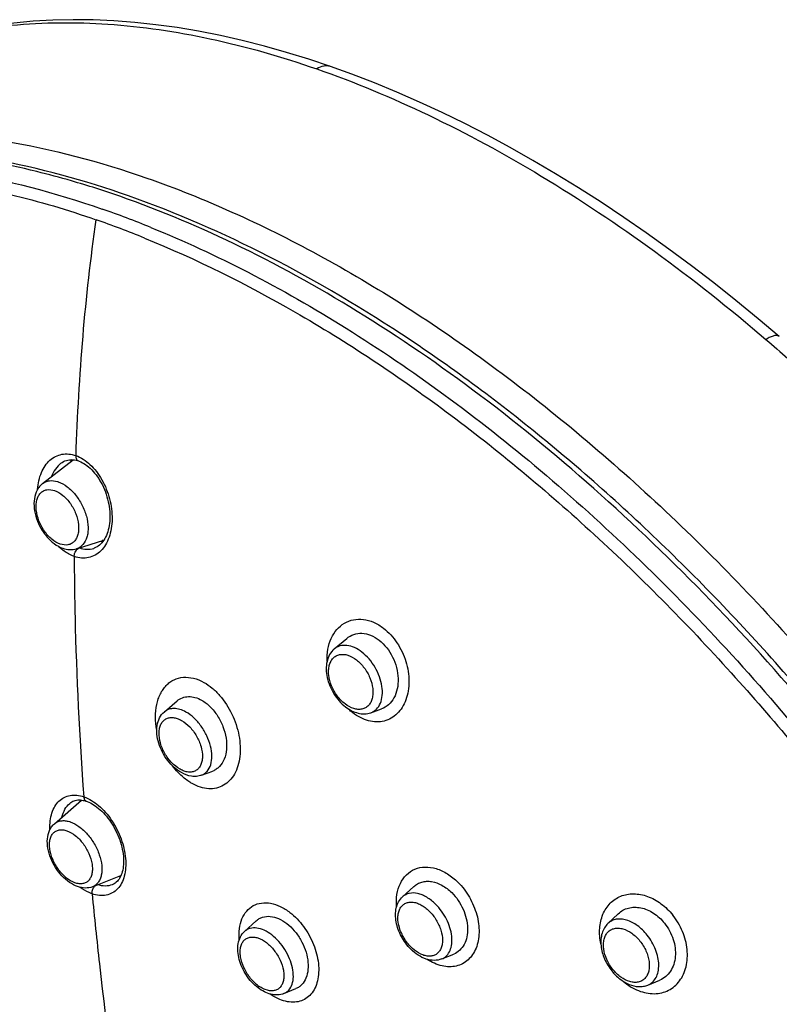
# Model space of a CAD drawing. Header units: millimetres. Extents: x 18 to 699, y 6 to 689.
# Tile 17 of 53: x 213 to 244, y 276 to 317. Entities that reach past the tile are written whole.
import ezdxf

# ---------------------------------------------------------------- set-up
doc = ezdxf.new("R2010")
doc.units = ezdxf.units.MM
doc.header["$LTSCALE"] = 46.255
doc.layers.get('0').update_dxf_attribs({"linetype": 'CONTINUOUS'})

msp = doc.modelspace()

# ---------------------------------------------------------------- linework, layer by layer
at = {"color": 7, "linetype": 'CONTINUOUS'}
for p, q in [((213.564, 298.101), (214.843, 299.091)), ((214.33, 298.944), (214.329, 298.944)), ((214.98, 295.395), (216.115, 295.752)), ((225.691, 291.229), (226.209, 291.667)), ((218.628, 288.617), (219.159, 289.071)), ((227.212, 288.583), (227.658, 288.741)), ((220.174, 285.983), (220.64, 286.155)), ((214.056, 283.963), (215.188, 284.951)), ((214.693, 284.814), (214.693, 284.815)), ((215.64, 281.349), (216.824, 281.812)), ((216.465, 281.432), (216.464, 281.432)), ((228.532, 280.931), (229, 281.359)), ((221.967, 279.494), (222.452, 279.935)), ((237.071, 279.825), (237.498, 280.231)), ((230.163, 278.349), (230.658, 278.55)), ((238.731, 277.266), (239.224, 277.47)), ((223.599, 276.91), (224.101, 277.116))]:
    msp.add_line(p, q, dxfattribs=at)
at = {"color": 9, "linetype": 'CONTINUOUS'}
msp.add_line((219.275, 286.022), (219.273, 286.025), dxfattribs=at)
msp.add_line((219.275, 286.022), (219.273, 286.025), dxfattribs=at)
at = {"color": 7, "linetype": 'CONTINUOUS'}
for points in [[(225.54, 315.432), (224.641, 315.734), (223.71, 316.021), (222.786, 316.282), (221.868, 316.515), (220.957, 316.72), (220.054, 316.898), (219.159, 317.048), (218.273, 317.17), (217.397, 317.264), (216.531, 317.33), (215.676, 317.368), (214.831, 317.378), (213.999, 317.36), (213.179, 317.314), (212.371, 317.24), (211.577, 317.139), (210.797, 317.01), (210.03, 316.854), (209.278, 316.671), (208.573, 316.471)], [(244.193, 304.212), (243.313, 304.954), (242.392, 305.708), (241.466, 306.441), (240.536, 307.153), (239.602, 307.845), (238.664, 308.515), (237.724, 309.163), (236.782, 309.789), (235.839, 310.393), (234.894, 310.973), (233.948, 311.53), (233.003, 312.064), (232.058, 312.573), (231.114, 313.058), (230.172, 313.519), (229.231, 313.955), (228.293, 314.366), (227.359, 314.751), (226.427, 315.111), (225.54, 315.432)], [(214.33, 298.944), (214.38, 298.98), (214.437, 299.014), (214.498, 299.042), (214.56, 299.065), (214.623, 299.081), (214.688, 299.091), (214.754, 299.095), (214.821, 299.094), (214.889, 299.086), (214.956, 299.073), (215.022, 299.055), (215.057, 299.044)], [(214.786, 299.047), (214.786, 299.048), (214.805, 299.094)], [(215.057, 299.044), (215.09, 299.032), (215.156, 299.004), (215.222, 298.971), (215.287, 298.934), (215.353, 298.891), (215.418, 298.844), (215.482, 298.792), (215.546, 298.736), (215.609, 298.675), (215.67, 298.61), (215.73, 298.54), (215.789, 298.467), (215.846, 298.389), (215.9, 298.308), (215.953, 298.223), (216.003, 298.135), (216.051, 298.044), (216.095, 297.951), (216.137, 297.855), (216.176, 297.757), (216.211, 297.657), (216.243, 297.556), (216.271, 297.453), (216.296, 297.35), (216.317, 297.247), (216.334, 297.143), (216.348, 297.04), (216.358, 296.937), (216.363, 296.836), (216.365, 296.736), (216.363, 296.638), (216.358, 296.542), (216.349, 296.449), (216.336, 296.358), (216.319, 296.27), (216.299, 296.185), (216.276, 296.103), (216.25, 296.025), (216.221, 295.951), (216.188, 295.881), (216.153, 295.815), (216.115, 295.753), (216.075, 295.695), (216.031, 295.641), (215.985, 295.592), (215.936, 295.547), (215.884, 295.506), (215.829, 295.471), (215.771, 295.441), (215.711, 295.417), (215.693, 295.411)], [(216.095, 295.724), (216.071, 295.733), (216.064, 295.736)], [(214.693, 284.815), (214.734, 284.847), (214.779, 284.877), (214.826, 284.902), (214.875, 284.922), (214.926, 284.937), (214.978, 284.948), (215.03, 284.955), (215.084, 284.957), (215.139, 284.955), (215.195, 284.95), (215.251, 284.94), (215.308, 284.927), (215.366, 284.91), (215.393, 284.901)], [(215.393, 284.901), (215.423, 284.89), (215.489, 284.863), (215.555, 284.832), (215.622, 284.796), (215.69, 284.755), (215.758, 284.71), (215.826, 284.66), (215.894, 284.606), (215.961, 284.548), (216.028, 284.486), (216.094, 284.419), (216.159, 284.349), (216.222, 284.276), (216.284, 284.198), (216.344, 284.118), (216.403, 284.034), (216.459, 283.948), (216.512, 283.86), (216.563, 283.769), (216.611, 283.676), (216.657, 283.582), (216.699, 283.487), (216.738, 283.39), (216.774, 283.293), (216.806, 283.196), (216.835, 283.099), (216.86, 283.001), (216.881, 282.905), (216.899, 282.809), (216.913, 282.715), (216.924, 282.622), (216.931, 282.532), (216.934, 282.443), (216.933, 282.357), (216.929, 282.274), (216.922, 282.193), (216.911, 282.116), (216.897, 282.041), (216.88, 281.97), (216.86, 281.903), (216.836, 281.84), (216.81, 281.78), (216.781, 281.724), (216.749, 281.671), (216.713, 281.622), (216.674, 281.577), (216.632, 281.536), (216.587, 281.499), (216.538, 281.468), (216.486, 281.441), (216.465, 281.432)]]:
    msp.add_lwpolyline(points, dxfattribs=at)
at = {"color": 9, "linetype": 'CONTINUOUS'}
for centre, radius, start, end in [((203.682, 272.498), 39.759, 70.7712, 73.8065), ((201.912, 269.007), 42.897, 67.873, 70.7719), ((201.733, 268.77), 42.676, 67.873, 70.7719), ((216.347, 298.317), 1.763, 153.7751, 157.2576), ((213.882, 297.202), 1.029, 70.7742, 72.8621), ((215.759, 297.056), 2.184, 225.7307, 230.5293), ((216.341, 296.844), 1.194, 252.1661, 256.6433), ((216.034, 295.506), 0.226, 74.4082, 86.2232), ((216.65, 284.494), 1.578, 163.0016, 165.2966), ((214.365, 283.032), 1.072, 70.7721, 72.9527), ((217.106, 283.002), 1.273, 253.5824, 256.2527), ((216.045, 281.095), 0.42, 146.1086, 152.6579), ((230.125, 280.085), 1.755, 225.2451, 226.9283), ((230.101, 280.06), 1.721, 226.9315, 227.5733), ((223.415, 278.441), 1.494, 232.4108, 235.4042)]:
    msp.add_arc(centre, radius, start, end, dxfattribs=at)
for points, knots in [([(208.581, 316.441), (209.786, 316.792), (212.349, 317.267), (216.384, 317.294), (220.651, 316.661), (223.51, 315.839), (224.961, 315.332)], [0, 0, 0, 0, 0.22596, 0.466019, 0.723425, 1, 1, 1, 1]), ([(225.54, 315.432), (225.496, 315.447), (225.401, 315.466), (225.198, 315.455), (225.05, 315.39), (224.961, 315.332)], [0, 0, 0, 0, 0.231596, 0.471842, 1, 1, 1, 1]), ([(224.961, 315.332), (226.54, 314.783), (229.734, 313.45), (234.428, 310.9), (239.119, 307.768), (242.142, 305.37), (243.639, 304.089)], [0, 0, 0, 0, 0.22881, 0.472578, 0.730191, 1, 1, 1, 1]), ([(196.871, 309.855), (197.551, 310.286), (198.987, 311.059), (201.304, 311.921), (203.781, 312.486), (206.399, 312.75), (209.144, 312.713), (213.039, 312.254), (215.962, 311.471), (217.899, 310.796)], [0, 0, 0, 0, 0.111023, 0.223848, 0.339829, 0.46014, 0.585735, 0.717331, 1, 1, 1, 1]), ([(214.77, 310.68), (214.293, 310.818), (212.439, 311.316), (210.542, 311.662), (209.127, 311.812)], [0, 0, 0, 0, 0.258885, 1, 1, 1, 1]), ([(194.863, 308.469), (195.544, 308.912), (196.984, 309.706), (199.312, 310.595), (201.804, 311.181), (204.441, 311.46), (207.207, 311.433), (211.137, 310.979), (214.085, 310.192), (216.039, 309.511)], [0, 0, 0, 0, 0.111073, 0.223869, 0.33978, 0.460016, 0.585559, 0.71715, 1, 1, 1, 1]), ([(228.611, 218.679), (227.347, 219.325), (224.816, 220.751), (221.11, 223.204), (217.439, 225.999), (213.835, 229.111), (210.329, 232.514), (205.801, 237.428), (200.586, 244.094), (195.203, 252.674), (191.528, 260.182), (189.173, 266.258), (187.736, 270.739), (186.623, 275.149), (185.846, 279.451), (185.409, 283.608), (185.317, 287.583), (185.573, 291.345), (186.174, 294.859), (187.116, 298.097), (188.395, 301.03), (190, 303.63), (191.921, 305.873), (194.14, 307.734), (196.635, 309.194), (199.381, 310.237), (202.348, 310.857), (205.51, 311.05), (208.837, 310.818), (212.301, 310.165), (214.616, 309.474), (215.787, 309.065)], [0, 0, 0, 0, 0.032735, 0.066919, 0.102417, 0.139062, 0.176668, 0.215028, 0.293096, 0.371444, 0.448206, 0.485451, 0.521657, 0.556646, 0.590263, 0.622386, 0.652932, 0.681861, 0.70919, 0.734999, 0.75944, 0.782745, 0.805221, 0.827242, 0.84922, 0.871572, 0.894681, 0.91887, 0.944387, 0.971399, 1, 1, 1, 1]), ([(217.899, 310.796), (219.097, 310.378), (221.516, 309.408), (225.097, 307.625), (228.695, 305.49), (232.282, 303.022), (235.828, 300.239), (240.514, 296.095), (243.804, 292.653), (245.896, 290.231)], [0, 0, 0, 0, 0.108426, 0.222361, 0.341562, 0.465654, 0.594156, 0.726501, 1, 1, 1, 1]), ([(264.973, 229.573), (265.407, 231.133), (266.037, 234.459), (266.289, 239.718), (265.885, 245.357), (264.834, 251.283), (263.154, 257.403), (260.873, 263.618), (258.026, 269.828), (254.66, 275.933), (250.831, 281.831), (246.601, 287.429), (242.037, 292.633), (237.216, 297.36), (232.215, 301.532), (227.114, 305.083), (221.996, 307.955), (218.503, 309.437), (216.777, 310.039)], [0, 0, 0, 0, 0.048325, 0.100573, 0.156765, 0.216683, 0.279925, 0.345944, 0.41409, 0.483635, 0.553807, 0.623813, 0.692865, 0.760205, 0.825136, 0.887046, 0.945444, 1, 1, 1, 1]), ([(215.787, 309.065), (215.552, 307.46), (215.185, 304.198), (214.999, 300.922), (214.944, 299.266)], [0, 0, 0, 0, 0.494718, 1, 1, 1, 1]), ([(218.069, 308.744), (219.443, 308.187), (222.21, 306.902), (226.279, 304.573), (230.338, 301.814), (234.345, 298.652), (238.261, 295.12), (242.045, 291.255), (245.657, 287.097), (249.06, 282.687), (252.219, 278.073), (255.103, 273.301), (257.68, 268.421), (259.924, 263.483), (261.813, 258.538), (263.326, 253.636), (264.448, 248.829), (264.94, 245.643), (265.112, 244.079)], [0, 0, 0, 0, 0.053463, 0.109818, 0.168851, 0.230276, 0.293741, 0.35885, 0.425168, 0.492234, 0.559574, 0.626706, 0.693153, 0.758452, 0.822166, 0.88389, 0.943267, 1, 1, 1, 1]), ([(217.807, 308.303), (219.96, 307.429), (224.299, 305.266), (230.554, 301.108), (236.674, 296.005), (240.503, 292.118), (242.364, 290.049)], [0, 0, 0, 0, 0.226037, 0.470042, 0.729261, 1, 1, 1, 1]), ([(244.193, 304.212), (244.181, 304.223), (244.151, 304.241), (244.098, 304.255), (244.037, 304.256), (243.939, 304.24), (243.802, 304.188), (243.695, 304.125), (243.639, 304.088)], [0, 0, 0, 0, 0.082273, 0.170985, 0.271067, 0.385523, 0.66172, 1, 1, 1, 1]), ([(243.639, 304.089), (243.944, 303.828), (245.165, 302.765), (246.353, 301.665), (247.23, 300.821)], [0, 0, 0, 0, 0.247517, 1, 1, 1, 1]), ([(213.359, 297.866), (213.377, 298.104), (213.449, 298.45), (213.662, 298.845), (213.861, 299.076), (214.1, 299.241), (214.37, 299.331), (214.659, 299.342), (214.85, 299.299), (214.944, 299.266)], [0, 0, 0, 0, 0.288275, 0.418336, 0.53942, 0.65396, 0.765866, 0.879789, 1, 1, 1, 1]), ([(214.944, 299.266), (215.164, 299.189), (215.478, 298.979), (215.814, 298.606), (216.042, 298.262), (216.226, 297.877), (216.403, 297.336), (216.477, 296.774), (216.432, 296.236), (216.343, 295.874), (216.198, 295.559), (216.003, 295.302), (215.761, 295.116), (215.482, 295.011), (215.18, 294.994), (214.98, 295.039), (214.882, 295.074)], [0, 0, 0, 0, 0.119919, 0.187165, 0.25808, 0.331405, 0.40565, 0.550461, 0.618577, 0.682339, 0.7413, 0.795705, 0.846661, 0.896134, 0.94652, 1, 1, 1, 1]), ([(214.944, 299.266), (214.943, 299.24), (214.946, 299.191), (214.967, 299.124), (215.004, 299.072), (215.039, 299.05), (215.057, 299.044)], [0, 0, 0, 0, 0.290731, 0.552898, 0.785991, 1, 1, 1, 1]), ([(214.329, 298.944), (214.243, 298.877), (214.085, 298.707), (213.98, 298.501), (213.937, 298.39)], [0, 0, 0, 0, 0.478129, 1, 1, 1, 1]), ([(214.296, 295.589), (214.17, 295.632), (213.922, 295.788), (213.623, 296.126), (213.401, 296.543), (213.303, 296.921), (213.294, 297.211), (213.32, 297.404), (213.38, 297.571), (213.473, 297.706), (213.595, 297.802), (213.796, 297.872), (213.964, 297.848), (214.067, 297.812)], [0, 0, 0, 0, 0.125759, 0.270706, 0.42321, 0.568957, 0.635536, 0.696495, 0.751699, 0.801991, 0.849319, 0.896476, 1, 1, 1, 1]), ([(213.564, 298.101), (213.605, 298.132), (213.695, 298.185), (213.906, 298.24), (214.077, 298.218), (214.185, 298.185)], [0, 0, 0, 0, 0.236643, 0.476766, 1, 1, 1, 1]), ([(214.221, 298.173), (214.351, 298.128), (214.613, 297.976), (214.945, 297.645), (215.216, 297.226), (215.4, 296.763), (215.466, 296.367), (215.454, 296.071), (215.405, 295.822), (215.296, 295.603), (215.127, 295.456), (215.03, 295.41), (214.98, 295.395)], [0, 0, 0, 0, 0.1204, 0.257695, 0.404565, 0.551151, 0.687668, 0.749909, 0.807389, 0.908381, 0.954554, 1, 1, 1, 1]), ([(214.067, 297.812), (214.193, 297.768), (214.441, 297.613), (214.74, 297.275), (214.962, 296.857), (215.06, 296.479), (215.069, 296.19), (215.042, 295.997), (214.982, 295.83), (214.89, 295.695), (214.767, 295.599), (214.567, 295.529), (214.399, 295.553), (214.296, 295.589)], [0, 0, 0, 0, 0.125759, 0.270706, 0.42321, 0.568957, 0.635536, 0.696495, 0.751699, 0.801991, 0.849319, 0.896476, 1, 1, 1, 1]), ([(214.973, 295.337), (214.978, 295.344), (214.998, 295.368), (215.021, 295.389), (215.04, 295.402)], [0, 0, 0, 0, 0.261294, 1, 1, 1, 1]), ([(215.04, 295.402), (215.045, 295.405), (215.062, 295.416), (215.081, 295.426), (215.096, 295.43)], [0, 0, 0, 0, 0.260802, 1, 1, 1, 1]), ([(215.096, 295.43), (215.194, 295.396), (215.395, 295.355), (215.599, 295.382), (215.693, 295.411)], [0, 0, 0, 0, 0.514082, 1, 1, 1, 1]), ([(214.882, 295.074), (214.838, 295.089), (214.654, 295.163), (214.486, 295.274), (214.37, 295.37)], [0, 0, 0, 0, 0.237235, 1, 1, 1, 1]), ([(214.882, 295.074), (214.882, 295.097), (214.89, 295.191), (214.929, 295.282), (214.973, 295.337)], [0, 0, 0, 0, 0.24737, 1, 1, 1, 1]), ([(214.882, 295.074), (214.885, 294.237), (214.929, 290.905), (215.098, 287.574), (215.28, 285.084)], [0, 0, 0, 0, 0.250978, 1, 1, 1, 1]), ([(225.392, 290.721), (225.387, 290.889), (225.408, 291.216), (225.543, 291.669), (225.776, 292.046), (226.098, 292.321), (226.487, 292.469), (226.914, 292.478), (227.348, 292.351), (227.614, 292.189), (227.741, 292.091)], [0, 0, 0, 0, 0.141716, 0.273563, 0.39569, 0.510737, 0.623614, 0.74011, 0.864871, 1, 1, 1, 1]), ([(227.741, 292.091), (227.958, 291.925), (228.34, 291.498), (228.702, 290.729), (228.817, 290.027), (228.776, 289.488), (228.684, 289.123), (228.531, 288.801), (228.322, 288.537), (228.064, 288.341), (227.766, 288.222), (227.442, 288.188), (227.105, 288.239), (226.769, 288.371), (226.561, 288.504), (226.46, 288.582)], [0, 0, 0, 0, 0.136703, 0.2802, 0.420336, 0.486527, 0.549051, 0.607728, 0.662973, 0.715851, 0.76796, 0.82113, 0.876964, 0.93647, 1, 1, 1, 1]), ([(226.841, 291.098), (226.744, 291.172), (226.547, 291.295), (226.231, 291.391), (225.976, 291.378), (225.801, 291.309), (225.725, 291.258), (225.691, 291.229)], [0, 0, 0, 0, 0.293178, 0.552571, 0.782337, 0.891416, 1, 1, 1, 1]), ([(226.142, 288.947), (226.02, 289.041), (225.799, 289.273), (225.566, 289.685), (225.462, 290.061), (225.451, 290.351), (225.479, 290.544), (225.541, 290.713), (225.636, 290.85), (225.763, 290.949), (225.915, 291.003), (226.083, 291.012), (226.33, 290.962), (226.504, 290.862), (226.612, 290.779)], [0, 0, 0, 0, 0.144088, 0.294513, 0.437859, 0.503478, 0.563831, 0.618922, 0.669681, 0.718017, 0.766505, 0.817679, 0.873342, 1, 1, 1, 1]), ([(227.212, 288.583), (227.256, 288.598), (227.34, 288.639), (227.49, 288.759), (227.63, 288.981), (227.703, 289.312), (227.685, 289.689), (227.581, 290.085), (227.399, 290.471), (227.152, 290.818), (226.949, 291.014), (226.841, 291.098)], [0, 0, 0, 0, 0.046684, 0.093614, 0.19272, 0.305005, 0.432068, 0.571095, 0.716579, 0.861778, 1, 1, 1, 1]), ([(226.612, 290.779), (226.734, 290.685), (226.955, 290.453), (227.188, 290.041), (227.292, 289.665), (227.303, 289.375), (227.276, 289.182), (227.214, 289.013), (227.118, 288.876), (226.991, 288.777), (226.839, 288.722), (226.671, 288.714), (226.424, 288.764), (226.25, 288.864), (226.142, 288.947)], [0, 0, 0, 0, 0.144088, 0.294513, 0.437859, 0.503478, 0.563831, 0.618922, 0.669681, 0.718017, 0.766505, 0.817679, 0.873342, 1, 1, 1, 1]), ([(218.314, 287.852), (218.281, 288.034), (218.245, 288.391), (218.283, 288.831), (218.369, 289.149), (218.458, 289.362), (218.57, 289.551), (218.703, 289.716), (218.857, 289.852), (219.087, 289.99), (219.425, 290.078), (219.86, 290.033), (220.139, 289.917), (220.275, 289.841)], [0, 0, 0, 0, 0.151577, 0.292513, 0.358304, 0.420881, 0.48061, 0.53791, 0.59331, 0.647596, 0.756381, 0.872235, 1, 1, 1, 1]), ([(220.275, 289.841), (220.395, 289.774), (220.628, 289.61), (221.052, 289.192), (221.474, 288.536), (221.764, 287.66), (221.807, 286.914), (221.7, 286.377), (221.559, 286.036), (221.357, 285.756), (221.1, 285.551), (220.797, 285.433), (220.464, 285.408), (220.115, 285.476), (219.892, 285.576), (219.782, 285.638)], [0, 0, 0, 0, 0.064433, 0.13328, 0.279111, 0.426226, 0.562919, 0.624987, 0.682273, 0.735306, 0.78545, 0.83483, 0.885859, 0.940522, 1, 1, 1, 1]), ([(242.364, 290.049), (244.109, 288.11), (247.453, 284.063), (251.959, 277.61), (255.914, 270.847), (258.16, 266.158), (259.167, 263.793)], [0, 0, 0, 0, 0.250009, 0.502417, 0.753604, 1, 1, 1, 1]), ([(219.524, 288.609), (219.444, 288.654), (219.284, 288.725), (219.038, 288.769), (218.81, 288.737), (218.681, 288.663), (218.628, 288.617)], [0, 0, 0, 0, 0.289131, 0.546204, 0.77814, 1, 1, 1, 1]), ([(220.174, 285.983), (220.219, 285.999), (220.304, 286.044), (220.453, 286.178), (220.58, 286.43), (220.62, 286.796), (220.561, 287.207), (220.407, 287.629), (220.172, 288.026), (219.878, 288.365), (219.645, 288.542), (219.524, 288.609)], [0, 0, 0, 0, 0.044866, 0.090267, 0.188389, 0.303033, 0.434536, 0.577971, 0.725606, 0.868846, 1, 1, 1, 1]), ([(226.46, 288.582), (226.443, 288.595), (226.376, 288.648), (226.312, 288.705), (226.266, 288.749)], [0, 0, 0, 0, 0.246677, 1, 1, 1, 1]), ([(219.28, 286.231), (219.153, 286.302), (218.913, 286.499), (218.636, 286.876), (218.452, 287.304), (218.394, 287.671), (218.424, 287.935), (218.48, 288.1), (218.569, 288.234), (218.69, 288.329), (218.836, 288.38), (218.998, 288.384), (219.171, 288.345), (219.283, 288.293), (219.339, 288.262)], [0, 0, 0, 0, 0.137965, 0.289277, 0.439931, 0.576145, 0.636158, 0.690366, 0.739779, 0.786541, 0.833575, 0.88372, 0.938925, 1, 1, 1, 1]), ([(219.339, 288.262), (219.466, 288.191), (219.706, 287.994), (219.983, 287.617), (220.167, 287.189), (220.224, 286.822), (220.195, 286.558), (220.139, 286.393), (220.05, 286.259), (219.929, 286.164), (219.783, 286.113), (219.62, 286.108), (219.448, 286.148), (219.336, 286.199), (219.28, 286.231)], [0, 0, 0, 0, 0.137965, 0.289277, 0.439931, 0.576145, 0.636158, 0.690366, 0.739779, 0.786541, 0.833575, 0.88372, 0.938925, 1, 1, 1, 1]), ([(219.273, 286.025), (219.245, 286.051), (219.135, 286.163), (219.034, 286.283), (218.963, 286.377)], [0, 0, 0, 0, 0.245477, 1, 1, 1, 1]), ([(219.782, 285.638), (219.737, 285.663), (219.556, 285.773), (219.391, 285.91), (219.275, 286.022)], [0, 0, 0, 0, 0.239966, 1, 1, 1, 1]), ([(213.874, 283.729), (213.87, 283.849), (213.876, 284.081), (213.942, 284.407), (214.063, 284.688), (214.236, 284.914), (214.456, 285.073), (214.714, 285.157), (214.997, 285.163), (215.186, 285.117), (215.28, 285.084)], [0, 0, 0, 0, 0.151785, 0.2913, 0.418575, 0.535601, 0.646557, 0.757246, 0.873564, 1, 1, 1, 1]), ([(214.373, 284.24), (214.4, 284.354), (214.475, 284.566), (214.614, 284.745), (214.693, 284.814)], [0, 0, 0, 0, 0.527372, 1, 1, 1, 1]), ([(215.28, 285.084), (215.282, 285.063), (215.289, 285.022), (215.312, 284.967), (215.347, 284.925), (215.377, 284.907), (215.393, 284.901)], [0, 0, 0, 0, 0.286583, 0.546216, 0.780852, 1, 1, 1, 1]), ([(215.28, 285.084), (215.505, 285.006), (215.827, 284.801), (216.191, 284.441), (216.536, 283.993), (216.859, 283.357), (217.022, 282.674), (217.031, 282.151), (216.977, 281.803), (216.865, 281.5), (216.696, 281.255), (216.473, 281.08), (216.209, 280.986), (215.916, 280.976), (215.721, 281.022), (215.624, 281.057)], [0, 0, 0, 0, 0.12478, 0.195054, 0.268905, 0.420518, 0.566023, 0.632795, 0.694137, 0.749873, 0.800729, 0.848504, 0.895885, 0.945668, 1, 1, 1, 1]), ([(214.056, 283.963), (214.094, 283.997), (214.182, 284.053), (214.336, 284.097), (214.507, 284.099), (214.621, 284.075), (214.68, 284.057)], [0, 0, 0, 0, 0.231844, 0.468841, 0.722331, 1, 1, 1, 1]), ([(214.718, 284.044), (214.848, 283.999), (215.107, 283.853), (215.444, 283.537), (215.729, 283.138), (215.935, 282.695), (216.04, 282.253), (216.034, 281.903), (215.962, 281.668), (215.882, 281.526), (215.774, 281.416), (215.686, 281.367), (215.64, 281.349)], [0, 0, 0, 0, 0.12199, 0.261233, 0.40974, 0.557289, 0.69387, 0.812207, 0.86403, 0.91156, 0.956209, 1, 1, 1, 1]), ([(214.914, 281.513), (214.787, 281.557), (214.536, 281.71), (214.227, 282.04), (213.988, 282.447), (213.873, 282.816), (213.849, 283.099), (213.865, 283.285), (213.916, 283.448), (214.001, 283.579), (214.117, 283.671), (214.259, 283.719), (214.418, 283.721), (214.525, 283.695), (214.579, 283.676)], [0, 0, 0, 0, 0.128222, 0.276135, 0.430689, 0.576601, 0.642399, 0.702023, 0.755459, 0.803799, 0.849388, 0.895424, 0.944955, 1, 1, 1, 1]), ([(214.579, 283.676), (214.706, 283.632), (214.957, 283.479), (215.266, 283.149), (215.505, 282.742), (215.62, 282.373), (215.644, 282.09), (215.628, 281.903), (215.577, 281.741), (215.492, 281.61), (215.376, 281.518), (215.234, 281.47), (215.075, 281.468), (214.968, 281.494), (214.914, 281.513)], [0, 0, 0, 0, 0.128222, 0.276135, 0.430689, 0.576601, 0.642399, 0.702023, 0.755459, 0.803799, 0.849388, 0.895424, 0.944955, 1, 1, 1, 1]), ([(228.28, 280.5), (228.265, 280.676), (228.272, 281.017), (228.41, 281.488), (228.669, 281.864), (229.037, 282.108), (229.478, 282.194), (229.95, 282.12), (230.418, 281.897), (230.7, 281.67), (230.832, 281.539)], [0, 0, 0, 0, 0.137849, 0.263208, 0.377815, 0.487203, 0.599173, 0.720488, 0.854345, 1, 1, 1, 1]), ([(230.832, 281.539), (231.022, 281.359), (231.26, 281.035), (231.491, 280.562), (231.623, 280.192), (231.701, 279.819), (231.718, 279.455), (231.683, 279.112), (231.597, 278.799), (231.455, 278.527), (231.265, 278.305), (231.033, 278.14), (230.765, 278.042), (230.472, 278.013), (230.05, 278.066), (229.745, 278.208), (229.557, 278.331)], [0, 0, 0, 0, 0.145239, 0.219004, 0.291819, 0.362405, 0.429663, 0.493317, 0.553071, 0.609021, 0.662094, 0.713615, 0.765273, 0.818748, 0.875325, 1, 1, 1, 1]), ([(215.624, 281.057), (215.582, 281.071), (215.407, 281.14), (215.245, 281.239), (215.13, 281.324)], [0, 0, 0, 0, 0.236295, 1, 1, 1, 1]), ([(215.624, 281.057), (215.622, 281.076), (215.621, 281.155), (215.644, 281.235), (215.671, 281.289)], [0, 0, 0, 0, 0.240061, 1, 1, 1, 1]), ([(215.696, 281.33), (215.7, 281.336), (215.715, 281.357), (215.733, 281.378), (215.747, 281.391)], [0, 0, 0, 0, 0.257527, 1, 1, 1, 1]), ([(216.464, 281.432), (216.372, 281.396), (216.163, 281.36), (215.956, 281.398), (215.853, 281.432)], [0, 0, 0, 0, 0.477413, 1, 1, 1, 1]), ([(229.903, 280.625), (229.793, 280.734), (229.614, 280.878), (229.353, 281.011), (229.113, 281.09), (228.87, 281.102), (228.659, 281.027), (228.571, 280.966), (228.532, 280.931)], [0, 0, 0, 0, 0.302698, 0.440849, 0.568662, 0.79423, 0.897853, 1, 1, 1, 1]), ([(215.624, 281.057), (215.718, 280.085), (216.11, 276.347), (216.61, 272.621), (217.031, 269.871)], [0, 0, 0, 0, 0.259726, 1, 1, 1, 1]), ([(221.742, 279.144), (221.729, 279.298), (221.731, 279.596), (221.832, 280.01), (222.029, 280.349), (222.315, 280.585), (222.671, 280.697), (223.064, 280.678), (223.469, 280.538), (223.723, 280.377), (223.846, 280.282)], [0, 0, 0, 0, 0.143234, 0.272617, 0.389388, 0.498519, 0.60789, 0.725344, 0.855699, 1, 1, 1, 1]), ([(228.889, 278.839), (228.775, 278.951), (228.578, 279.206), (228.386, 279.63), (228.325, 279.996), (228.354, 280.26), (228.41, 280.426), (228.501, 280.56), (228.624, 280.657), (228.772, 280.71), (228.939, 280.717), (229.115, 280.681), (229.366, 280.573), (229.537, 280.44), (229.641, 280.337)], [0, 0, 0, 0, 0.150625, 0.299927, 0.434722, 0.494252, 0.548266, 0.597857, 0.645174, 0.693027, 0.744062, 0.800053, 0.8617, 1, 1, 1, 1]), ([(236.776, 278.976), (236.731, 279.187), (236.696, 279.606), (236.805, 280.113), (236.983, 280.453), (237.154, 280.667), (237.361, 280.839), (237.598, 280.965), (237.859, 281.04), (238.238, 281.073), (238.74, 280.973), (239.303, 280.661), (239.623, 280.349), (239.764, 280.172)], [0, 0, 0, 0, 0.135671, 0.260311, 0.318925, 0.375603, 0.431157, 0.486552, 0.542772, 0.600687, 0.723494, 0.857385, 1, 1, 1, 1]), ([(223.846, 280.282), (224.062, 280.117), (224.448, 279.707), (224.855, 278.979), (225.034, 278.311), (225.054, 277.795), (225.008, 277.446), (224.902, 277.139), (224.738, 276.884), (224.521, 276.693), (224.26, 276.576), (223.966, 276.539), (223.654, 276.581), (223.334, 276.698), (223.131, 276.817), (223.031, 276.888)], [0, 0, 0, 0, 0.143067, 0.292672, 0.436299, 0.502656, 0.564147, 0.620641, 0.672796, 0.722167, 0.770994, 0.821699, 0.876208, 0.935567, 1, 1, 1, 1]), ([(229.641, 280.337), (229.753, 280.226), (229.947, 279.976), (230.138, 279.561), (230.203, 279.201), (230.181, 278.939), (230.131, 278.773), (230.047, 278.636), (229.932, 278.534), (229.791, 278.473), (229.631, 278.456), (229.459, 278.482), (229.214, 278.573), (229.044, 278.694), (228.94, 278.79)], [0, 0, 0, 0, 0.151074, 0.301114, 0.437293, 0.497723, 0.552657, 0.603004, 0.650685, 0.698352, 0.74866, 0.803542, 0.863914, 1, 1, 1, 1]), ([(230.163, 278.349), (230.238, 278.379), (230.38, 278.475), (230.523, 278.7), (230.591, 278.985), (230.585, 279.31), (230.507, 279.657), (230.315, 280.124), (230.086, 280.443), (229.903, 280.625)], [0, 0, 0, 0, 0.092258, 0.189696, 0.299107, 0.42285, 0.55949, 0.705063, 1, 1, 1, 1]), ([(238.699, 279.343), (238.581, 279.49), (238.323, 279.744), (237.934, 279.953), (237.625, 280.014), (237.414, 280.006), (237.224, 279.944), (237.117, 279.869), (237.071, 279.825)], [0, 0, 0, 0, 0.300045, 0.567588, 0.68638, 0.795823, 0.898863, 1, 1, 1, 1]), ([(237.715, 277.412), (237.902, 277.255), (238.305, 277.003), (238.877, 276.882), (239.303, 276.932), (239.592, 277.038), (239.846, 277.207), (240.058, 277.434), (240.22, 277.712), (240.366, 278.145), (240.396, 278.764), (240.2, 279.508), (239.93, 279.965), (239.764, 280.172)], [0, 0, 0, 0, 0.132337, 0.251985, 0.307992, 0.362442, 0.41658, 0.47169, 0.528864, 0.58884, 0.717655, 0.85681, 1, 1, 1, 1]), ([(223.091, 279.35), (222.994, 279.425), (222.797, 279.549), (222.486, 279.65), (222.236, 279.641), (222.069, 279.573), (221.998, 279.523), (221.967, 279.494)], [0, 0, 0, 0, 0.300981, 0.563088, 0.789545, 0.89525, 1, 1, 1, 1]), ([(237.273, 277.913), (237.172, 278.038), (237.007, 278.309), (236.893, 278.681), (236.877, 278.968), (236.902, 279.161), (236.963, 279.33), (237.059, 279.468), (237.188, 279.568), (237.342, 279.625), (237.514, 279.637), (237.768, 279.592), (238.089, 279.423), (238.302, 279.215), (238.399, 279.094)], [0, 0, 0, 0, 0.149392, 0.290926, 0.355606, 0.41517, 0.469775, 0.520481, 0.569255, 0.61859, 0.670823, 0.72754, 0.855696, 1, 1, 1, 1]), ([(222.504, 277.257), (222.381, 277.351), (222.159, 277.581), (221.916, 277.984), (221.797, 278.352), (221.773, 278.635), (221.79, 278.822), (221.841, 278.985), (221.927, 279.117), (222.046, 279.211), (222.19, 279.261), (222.352, 279.265), (222.594, 279.21), (222.765, 279.11), (222.872, 279.027)], [0, 0, 0, 0, 0.147529, 0.301138, 0.445959, 0.511326, 0.570691, 0.624109, 0.67272, 0.718845, 0.765564, 0.815765, 0.87134, 1, 1, 1, 1]), ([(223.599, 276.91), (223.638, 276.926), (223.714, 276.968), (223.845, 277.088), (223.961, 277.308), (224.005, 277.628), (223.964, 277.99), (223.843, 278.37), (223.65, 278.742), (223.399, 279.077), (223.198, 279.268), (223.091, 279.35)], [0, 0, 0, 0, 0.044429, 0.089246, 0.185146, 0.295975, 0.423193, 0.563627, 0.711364, 0.859222, 1, 1, 1, 1]), ([(238.399, 279.094), (238.5, 278.968), (238.665, 278.697), (238.779, 278.325), (238.795, 278.038), (238.77, 277.845), (238.709, 277.677), (238.613, 277.539), (238.484, 277.438), (238.33, 277.381), (238.158, 277.369), (237.904, 277.414), (237.583, 277.583), (237.37, 277.791), (237.273, 277.913)], [0, 0, 0, 0, 0.149392, 0.290926, 0.355606, 0.41517, 0.469775, 0.520481, 0.569255, 0.61859, 0.670823, 0.72754, 0.855696, 1, 1, 1, 1]), ([(238.731, 277.266), (238.802, 277.295), (238.936, 277.381), (239.083, 277.578), (239.169, 277.827), (239.193, 278.113), (239.154, 278.424), (239.023, 278.856), (238.845, 279.16), (238.699, 279.343)], [0, 0, 0, 0, 0.097085, 0.197473, 0.306797, 0.427861, 0.560629, 0.702913, 1, 1, 1, 1]), ([(222.872, 279.027), (222.991, 278.935), (223.21, 278.711), (223.451, 278.318), (223.572, 277.959), (223.602, 277.68), (223.591, 277.494), (223.547, 277.329), (223.47, 277.194), (223.361, 277.093), (223.226, 277.033), (223.072, 277.016), (222.84, 277.052), (222.672, 277.139), (222.567, 277.211)], [0, 0, 0, 0, 0.147765, 0.301814, 0.447872, 0.514224, 0.574763, 0.629393, 0.678989, 0.725548, 0.771923, 0.821024, 0.874977, 1, 1, 1, 1])]:
    msp.add_open_spline(points, degree=3, knots=knots, dxfattribs=at)
at = {"color": 7, "linetype": 'CONTINUOUS'}
for points, knots in [([(266.301, 240.981), (266.224, 243.18), (265.752, 247.725), (264.229, 254.616), (261.902, 261.69), (258.818, 268.797), (255.045, 275.789), (250.661, 282.518), (245.761, 288.842), (240.447, 294.625), (234.832, 299.746), (229.033, 304.096), (223.168, 307.584), (217.356, 310.136), (212.547, 311.461), (208.851, 311.965), (206.226, 312.071), (203.703, 311.911), (201.297, 311.482), (199.022, 310.786), (197.594, 310.141), (196.911, 309.777)], [0, 0, 0, 0, 0.06017, 0.124586, 0.192628, 0.263472, 0.336155, 0.409633, 0.482822, 0.554654, 0.62412, 0.690326, 0.752547, 0.810296, 0.863404, 0.8883, 0.912168, 0.935114, 0.957282, 0.978844, 1, 1, 1, 1]), ([(194.124, 307.962), (193.51, 307.515), (192.33, 306.536), (190.75, 304.837), (189.359, 302.915), (188.167, 300.783), (187.177, 298.455), (186.11, 295.033), (185.333, 290.305), (185.266, 284.203), (186.036, 277.672), (187.622, 270.841), (189.99, 263.847), (193.091, 256.831), (196.86, 249.939), (201.219, 243.311), (206.078, 237.087), (211.337, 231.393), (216.887, 226.349), (222.614, 222.059), (226.609, 219.68), (228.609, 218.653)], [0, 0, 0, 0, 0.021111, 0.042499, 0.064371, 0.086915, 0.110287, 0.134617, 0.186447, 0.242853, 0.303794, 0.368895, 0.437521, 0.508853, 0.581937, 0.655745, 0.729214, 0.8013, 0.871015, 0.937485, 1, 1, 1, 1]), ([(213.564, 298.101), (213.517, 298.065), (213.431, 297.981), (213.297, 297.777), (213.203, 297.466), (213.204, 297.06), (213.301, 296.641), (213.484, 296.237), (213.809, 295.775), (214.154, 295.504), (214.407, 295.415)], [0, 0, 0, 0, 0.054466, 0.10964, 0.223994, 0.3474, 0.47981, 0.617125, 0.753198, 1, 1, 1, 1]), ([(214.407, 295.415), (214.5, 295.383), (214.692, 295.342), (214.889, 295.366), (214.98, 295.395)], [0, 0, 0, 0, 0.507855, 1, 1, 1, 1]), ([(226.209, 291.667), (226.295, 291.741), (226.498, 291.857), (226.854, 291.902), (227.222, 291.814), (227.447, 291.68), (227.553, 291.598)], [0, 0, 0, 0, 0.232951, 0.469262, 0.722655, 1, 1, 1, 1]), ([(227.553, 291.598), (227.792, 291.415), (228.082, 291.036), (228.294, 290.462), (228.362, 290.01), (228.329, 289.579), (228.197, 289.201), (227.972, 288.903), (227.765, 288.779), (227.658, 288.741)], [0, 0, 0, 0, 0.268551, 0.408581, 0.544905, 0.673113, 0.790732, 0.898288, 1, 1, 1, 1]), ([(225.691, 291.229), (225.615, 291.164), (225.484, 291.003), (225.375, 290.707), (225.345, 290.378), (225.388, 290.033), (225.499, 289.688), (225.723, 289.255), (225.969, 288.972), (226.16, 288.825)], [0, 0, 0, 0, 0.109069, 0.221826, 0.34093, 0.467459, 0.600169, 0.735947, 1, 1, 1, 1]), ([(219.159, 289.071), (219.223, 289.126), (219.373, 289.216), (219.634, 289.265), (219.913, 289.227), (220.091, 289.151), (220.179, 289.102)], [0, 0, 0, 0, 0.233702, 0.470036, 0.722665, 1, 1, 1, 1]), ([(220.179, 289.102), (220.308, 289.029), (220.556, 288.835), (220.855, 288.457), (221.078, 288.011), (221.207, 287.537), (221.229, 287.074), (221.144, 286.661), (220.975, 286.38), (220.794, 286.227), (220.692, 286.175), (220.64, 286.155)], [0, 0, 0, 0, 0.126565, 0.264537, 0.407702, 0.548697, 0.680716, 0.799166, 0.903574, 0.95227, 1, 1, 1, 1]), ([(219.339, 286.09), (219.23, 286.151), (219.022, 286.304), (218.757, 286.595), (218.541, 286.936), (218.388, 287.304), (218.309, 287.679), (218.312, 288.041), (218.41, 288.369), (218.546, 288.548), (218.628, 288.617)], [0, 0, 0, 0, 0.125524, 0.258662, 0.39543, 0.53061, 0.659516, 0.779691, 0.892028, 1, 1, 1, 1]), ([(226.16, 288.825), (226.239, 288.764), (226.405, 288.657), (226.674, 288.554), (226.949, 288.521), (227.129, 288.554), (227.212, 288.583)], [0, 0, 0, 0, 0.267771, 0.521443, 0.763917, 1, 1, 1, 1]), ([(220.174, 285.983), (220.109, 285.959), (219.97, 285.928), (219.68, 285.937), (219.468, 286.017), (219.339, 286.09)], [0, 0, 0, 0, 0.240702, 0.485557, 1, 1, 1, 1]), ([(215.023, 281.356), (214.903, 281.398), (214.665, 281.526), (214.355, 281.801), (214.092, 282.144), (213.894, 282.531), (213.775, 282.933), (213.748, 283.326), (213.817, 283.633), (213.935, 283.839), (214.013, 283.925), (214.056, 283.963)], [0, 0, 0, 0, 0.120075, 0.250191, 0.387084, 0.524671, 0.656598, 0.77882, 0.891663, 0.94614, 1, 1, 1, 1]), ([(229, 281.359), (229.047, 281.402), (229.153, 281.479), (229.335, 281.553), (229.535, 281.583), (229.824, 281.564), (230.198, 281.423), (230.455, 281.223), (230.575, 281.104)], [0, 0, 0, 0, 0.109868, 0.21985, 0.332992, 0.451793, 0.710893, 1, 1, 1, 1]), ([(215.64, 281.349), (215.545, 281.312), (215.332, 281.277), (215.124, 281.321), (215.023, 281.356)], [0, 0, 0, 0, 0.490706, 1, 1, 1, 1]), ([(230.575, 281.104), (230.772, 280.909), (231.012, 280.554), (231.191, 280.034), (231.247, 279.643), (231.22, 279.275), (231.11, 278.953), (230.922, 278.698), (230.749, 278.587), (230.658, 278.55)], [0, 0, 0, 0, 0.282899, 0.423892, 0.558177, 0.682592, 0.796032, 0.90023, 1, 1, 1, 1]), ([(228.877, 278.751), (228.721, 278.906), (228.458, 279.261), (228.268, 279.771), (228.228, 280.181), (228.259, 280.468), (228.356, 280.727), (228.467, 280.871), (228.532, 280.931)], [0, 0, 0, 0, 0.271936, 0.537632, 0.661871, 0.779183, 0.891077, 1, 1, 1, 1]), ([(237.498, 280.231), (237.557, 280.287), (237.689, 280.384), (237.921, 280.476), (238.174, 280.509), (238.44, 280.483), (238.708, 280.399), (239.06, 280.21), (239.289, 279.998), (239.419, 279.836)], [0, 0, 0, 0, 0.110588, 0.221731, 0.336283, 0.456423, 0.583325, 0.717084, 1, 1, 1, 1]), ([(222.452, 279.935), (222.49, 279.969), (222.573, 280.03), (222.763, 280.114), (223.045, 280.137), (223.394, 280.038), (223.611, 279.905), (223.717, 279.823)], [0, 0, 0, 0, 0.110557, 0.220913, 0.451116, 0.709047, 1, 1, 1, 1]), ([(222.525, 277.148), (222.336, 277.293), (222.089, 277.569), (221.856, 277.989), (221.734, 278.323), (221.674, 278.657), (221.686, 278.977), (221.776, 279.268), (221.896, 279.429), (221.967, 279.494)], [0, 0, 0, 0, 0.267051, 0.404033, 0.537243, 0.663365, 0.78124, 0.892388, 1, 1, 1, 1]), ([(223.717, 279.823), (223.831, 279.735), (224.046, 279.528), (224.304, 279.159), (224.494, 278.748), (224.601, 278.325), (224.617, 277.921), (224.54, 277.563), (224.393, 277.319), (224.236, 277.183), (224.147, 277.135), (224.101, 277.116)], [0, 0, 0, 0, 0.136703, 0.280303, 0.424532, 0.563043, 0.690594, 0.804339, 0.905299, 0.952938, 1, 1, 1, 1]), ([(237.071, 279.825), (237.013, 279.77), (236.912, 279.642), (236.814, 279.414), (236.77, 279.161), (236.777, 278.799), (236.906, 278.336), (237.108, 278.003), (237.23, 277.849)], [0, 0, 0, 0, 0.11089, 0.224239, 0.341803, 0.464863, 0.726587, 1, 1, 1, 1]), ([(239.419, 279.836), (239.578, 279.637), (239.82, 279.192), (239.905, 278.575), (239.818, 278.124), (239.683, 277.837), (239.483, 277.609), (239.313, 277.507), (239.224, 277.47)], [0, 0, 0, 0, 0.281368, 0.547214, 0.669659, 0.784397, 0.89335, 1, 1, 1, 1]), ([(230.163, 278.349), (230.062, 278.308), (229.836, 278.268), (229.493, 278.333), (229.164, 278.499), (228.969, 278.66), (228.877, 278.751)], [0, 0, 0, 0, 0.230155, 0.4698, 0.725922, 1, 1, 1, 1]), ([(237.23, 277.849), (237.329, 277.727), (237.546, 277.509), (237.927, 277.276), (238.275, 277.19), (238.544, 277.205), (238.671, 277.241), (238.731, 277.266)], [0, 0, 0, 0, 0.274301, 0.532251, 0.771556, 0.886661, 1, 1, 1, 1]), ([(223.599, 276.91), (223.516, 276.876), (223.334, 276.838), (223.053, 276.869), (222.777, 276.975), (222.607, 277.085), (222.525, 277.148)], [0, 0, 0, 0, 0.234385, 0.475451, 0.729422, 1, 1, 1, 1])]:
    msp.add_open_spline(points, degree=3, knots=knots, dxfattribs=at)

doc.saveas('drawing.dxf')
